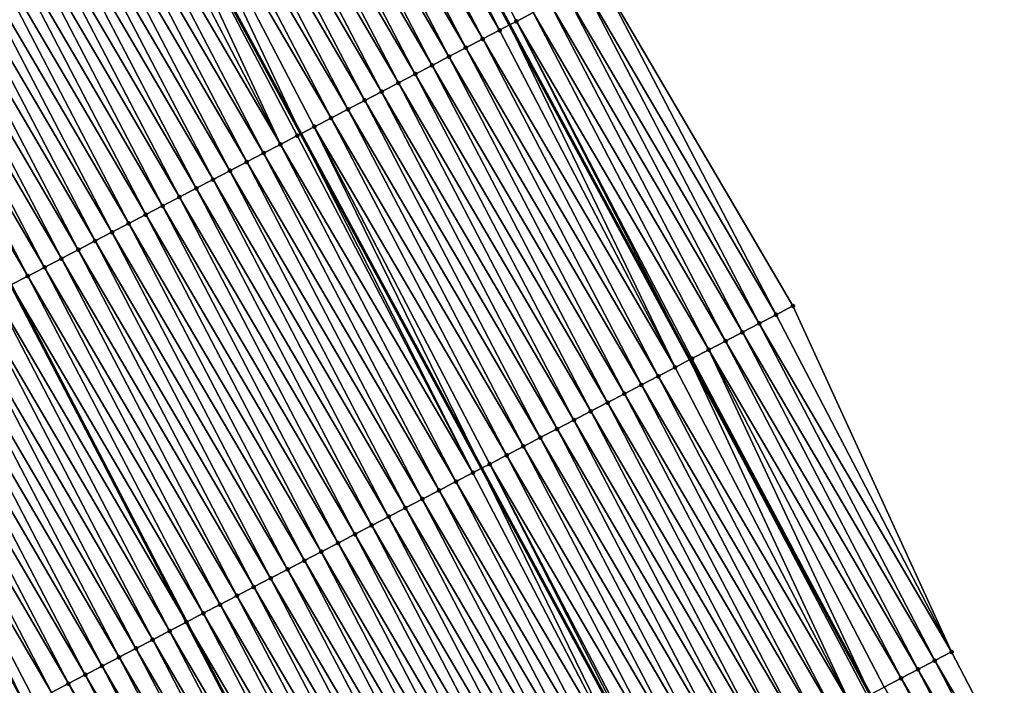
# Model space of a CAD drawing. Header units: feet. Extents: x 2010743 to 2022806, y 818705 to 837694.
# Tile 183 of 256: x 2012334 to 2012385, y 825266 to 825301. Entities that reach past the tile are written whole.
import ezdxf

# ---------------------------------------------------------------- set-up
doc = ezdxf.new("R2010")
doc.units = ezdxf.units.FT
doc.header["$MEASUREMENT"] = 0
for name, color, linetype, lineweight in [('EP_Travel Lane', 172, 'Continuous', 53), ('Road Shots', 141, 'Continuous', 100), ('STRIPING', 60, 'Continuous', 53)]:
    doc.layers.add(name, color=color, linetype=linetype, lineweight=lineweight)
doc.layers.add('I-77-MM17-21_NB-Surface-Border', color=7, linetype='Continuous')
doc.layers.add('I-77-MM17-21_NB-Surface-TIN', color=7, linetype='Continuous')

msp = doc.modelspace()

# ---------------------------------------------------------------- linework, layer by layer
at = {"layer": 'EP_Travel Lane'}
msp.add_polyline3d([(2012283.443, 825441.739, 324.982), (2012292.929, 825424.129, 324.94), (2012302.373, 825406.599, 324.886), (2012311.878, 825389, 324.826), (2012321.389, 825371.354, 324.751), (2012330.878, 825353.747, 324.652), (2012340.368, 825336.14, 324.53), (2012349.857, 825318.532, 324.395), (2012359.346, 825300.925, 324.255), (2012368.836, 825283.318, 324.114), (2012378.325, 825265.711, 323.969), (2012387.814, 825248.104, 323.815), (2012397.303, 825230.497, 323.631), (2012406.792, 825212.89, 323.431)], dxfattribs=at)
at = {"layer": 'I-77-MM17-21_NB-Surface-Border', "color": 3, "linetype": 'Continuous', "lineweight": -3}
msp.add_polyline3d([(2012287.6, 825443.897, 324.804), (2012297.704, 825426.608, 324.725), (2012307.763, 825409.419, 324.625), (2012317.918, 825392.16, 324.549), (2012327.184, 825374.374, 324.483), (2012336.422, 825356.636, 324.405), (2012346.547, 825339.36, 324.239), (2012355.786, 825321.622, 324.12), (2012364.137, 825303.422, 324.049), (2012374.262, 825286.146, 323.883), (2012382.614, 825267.946, 323.795), (2012391.852, 825250.208, 323.673), (2012401.977, 825232.932, 323.456), (2012412.102, 825215.657, 323.243)], dxfattribs=at)
at = {"layer": 'I-77-MM17-21_NB-Surface-TIN', "color": 128, "linetype": 'Continuous', "lineweight": -3}
for points in [[(2012350.465, 825318.849, 324.385), (2012349.857, 825318.532, 324.395), (2012359.346, 825300.925, 324.255)], [(2012359.703, 825301.111, 324.248), (2012350.465, 825318.849, 324.385), (2012359.346, 825300.925, 324.255)], [(2012359.703, 825301.111, 324.248), (2012360.59, 825301.573, 324.228), (2012350.465, 825318.849, 324.385)], [(2012358.816, 825300.649, 324.265), (2012349.578, 825318.387, 324.4), (2012348.691, 825317.925, 324.426)], [(2012358.816, 825300.649, 324.265), (2012349.857, 825318.532, 324.395), (2012349.578, 825318.387, 324.4)], [(2012358.816, 825300.649, 324.265), (2012359.346, 825300.925, 324.255), (2012349.857, 825318.532, 324.395)], [(2012357.93, 825300.187, 324.288), (2012348.691, 825317.925, 324.426), (2012347.804, 825317.463, 324.441)], [(2012357.93, 825300.187, 324.288), (2012358.816, 825300.649, 324.265), (2012348.691, 825317.925, 324.426)], [(2012357.043, 825299.725, 324.304), (2012347.804, 825317.463, 324.441), (2012346.917, 825317.001, 324.455)], [(2012357.043, 825299.725, 324.304), (2012357.93, 825300.187, 324.288), (2012347.804, 825317.463, 324.441)], [(2012356.156, 825299.263, 324.323), (2012346.917, 825317.001, 324.455), (2012346.031, 825316.539, 324.475)], [(2012356.156, 825299.263, 324.323), (2012357.043, 825299.725, 324.304), (2012346.917, 825317.001, 324.455)], [(2012355.269, 825298.801, 324.343), (2012346.031, 825316.539, 324.475), (2012345.144, 825316.077, 324.494)], [(2012355.269, 825298.801, 324.343), (2012356.156, 825299.263, 324.323), (2012346.031, 825316.539, 324.475)], [(2012354.382, 825298.339, 324.363), (2012345.144, 825316.077, 324.494), (2012344.257, 825315.615, 324.511)], [(2012354.382, 825298.339, 324.363), (2012355.269, 825298.801, 324.343), (2012345.144, 825316.077, 324.494)], [(2012352.608, 825297.415, 324.394), (2012343.37, 825315.153, 324.524), (2012342.483, 825314.691, 324.539)], [(2012353.495, 825297.877, 324.379), (2012344.257, 825315.615, 324.511), (2012343.37, 825315.153, 324.524)], [(2012352.608, 825297.415, 324.394), (2012353.495, 825297.877, 324.379), (2012343.37, 825315.153, 324.524)], [(2012353.495, 825297.877, 324.379), (2012354.382, 825298.339, 324.363), (2012344.257, 825315.615, 324.511)], [(2012351.721, 825296.953, 324.409), (2012342.483, 825314.691, 324.539), (2012341.596, 825314.229, 324.558)], [(2012351.721, 825296.953, 324.409), (2012352.608, 825297.415, 324.394), (2012342.483, 825314.691, 324.539)], [(2012350.835, 825296.491, 324.428), (2012341.596, 825314.229, 324.558), (2012340.709, 825313.767, 324.579)], [(2012350.835, 825296.491, 324.428), (2012351.721, 825296.953, 324.409), (2012341.596, 825314.229, 324.558)], [(2012349.948, 825296.029, 324.45), (2012340.709, 825313.767, 324.579), (2012339.823, 825313.305, 324.6)], [(2012349.948, 825296.029, 324.45), (2012350.835, 825296.491, 324.428), (2012340.709, 825313.767, 324.579)], [(2012338.936, 825312.843, 324.619), (2012348.364, 825295.204, 324.487), (2012339.823, 825313.305, 324.6)], [(2012349.061, 825295.567, 324.472), (2012339.823, 825313.305, 324.6), (2012348.364, 825295.204, 324.487)], [(2012349.061, 825295.567, 324.472), (2012349.948, 825296.029, 324.45), (2012339.823, 825313.305, 324.6)], [(2012347.287, 825294.643, 324.505), (2012338.853, 825312.8, 324.62), (2012338.049, 825312.381, 324.635)], [(2012338.936, 825312.843, 324.619), (2012338.853, 825312.8, 324.62), (2012348.364, 825295.204, 324.487)], [(2012348.174, 825295.105, 324.491), (2012348.364, 825295.204, 324.487), (2012338.853, 825312.8, 324.62)], [(2012347.287, 825294.643, 324.505), (2012348.174, 825295.105, 324.491), (2012338.853, 825312.8, 324.62)], [(2012347.287, 825294.643, 324.505), (2012338.049, 825312.381, 324.635), (2012337.162, 825311.919, 324.648)], [(2012346.4, 825294.181, 324.519), (2012337.162, 825311.919, 324.648), (2012336.275, 825311.457, 324.663)], [(2012346.4, 825294.181, 324.519), (2012347.287, 825294.643, 324.505), (2012337.162, 825311.919, 324.648)], [(2012344.627, 825293.257, 324.546), (2012335.388, 825310.995, 324.679), (2012334.501, 825310.533, 324.677)], [(2012345.513, 825293.719, 324.533), (2012336.275, 825311.457, 324.663), (2012335.388, 825310.995, 324.679)], [(2012344.627, 825293.257, 324.546), (2012345.513, 825293.719, 324.533), (2012335.388, 825310.995, 324.679)], [(2012345.513, 825293.719, 324.533), (2012346.4, 825294.181, 324.519), (2012336.275, 825311.457, 324.663)], [(2012343.74, 825292.795, 324.567), (2012334.501, 825310.533, 324.677), (2012333.614, 825310.071, 324.7)], [(2012343.74, 825292.795, 324.567), (2012344.627, 825293.257, 324.546), (2012334.501, 825310.533, 324.677)], [(2012342.853, 825292.333, 324.591), (2012333.614, 825310.071, 324.7), (2012332.728, 825309.609, 324.718)], [(2012342.853, 825292.333, 324.591), (2012343.74, 825292.795, 324.567), (2012333.614, 825310.071, 324.7)], [(2012341.966, 825291.871, 324.603), (2012332.728, 825309.609, 324.718), (2012331.841, 825309.147, 324.731)], [(2012341.966, 825291.871, 324.603), (2012342.853, 825292.333, 324.591), (2012332.728, 825309.609, 324.718)], [(2012341.079, 825291.409, 324.616), (2012331.841, 825309.147, 324.731), (2012330.954, 825308.685, 324.744)], [(2012341.079, 825291.409, 324.616), (2012341.966, 825291.871, 324.603), (2012331.841, 825309.147, 324.731)], [(2012340.192, 825290.947, 324.631), (2012330.954, 825308.685, 324.744), (2012330.067, 825308.223, 324.762)], [(2012340.192, 825290.947, 324.631), (2012341.079, 825291.409, 324.616), (2012330.954, 825308.685, 324.744)], [(2012339.305, 825290.485, 324.647), (2012330.067, 825308.223, 324.762), (2012329.18, 825307.761, 324.78)], [(2012339.305, 825290.485, 324.647), (2012340.192, 825290.947, 324.631), (2012330.067, 825308.223, 324.762)], [(2012338.418, 825290.023, 324.662), (2012329.18, 825307.761, 324.78), (2012328.293, 825307.299, 324.792)], [(2012338.418, 825290.023, 324.662), (2012339.305, 825290.485, 324.647), (2012329.18, 825307.761, 324.78)], [(2012337.532, 825289.561, 324.677), (2012328.293, 825307.299, 324.792), (2012327.406, 825306.837, 324.809)], [(2012337.532, 825289.561, 324.677), (2012338.418, 825290.023, 324.662), (2012328.293, 825307.299, 324.792)], [(2012335.758, 825288.636, 324.71), (2012326.519, 825306.375, 324.827), (2012325.633, 825305.912, 324.846)], [(2012336.645, 825289.098, 324.695), (2012327.406, 825306.837, 324.809), (2012326.519, 825306.375, 324.827)], [(2012335.758, 825288.636, 324.71), (2012336.645, 825289.098, 324.695), (2012326.519, 825306.375, 324.827)], [(2012336.645, 825289.098, 324.695), (2012337.532, 825289.561, 324.677), (2012327.406, 825306.837, 324.809)], [(2012334.871, 825288.174, 324.733), (2012325.633, 825305.912, 324.846), (2012324.746, 825305.45, 324.873)], [(2012334.871, 825288.174, 324.733), (2012335.758, 825288.636, 324.71), (2012325.633, 825305.912, 324.846)], [(2012333.984, 825287.712, 324.756), (2012324.746, 825305.45, 324.873), (2012323.859, 825304.988, 324.892)], [(2012333.984, 825287.712, 324.756), (2012334.871, 825288.174, 324.733), (2012324.746, 825305.45, 324.873)], [(2012333.984, 825287.712, 324.756), (2012323.859, 825304.988, 324.892), (2012333.097, 825287.25, 324.775)], [(2012373.376, 825285.684, 323.924), (2012364.137, 825303.422, 324.049), (2012363.25, 825302.96, 324.091)], [(2012373.376, 825285.684, 323.924), (2012374.262, 825286.146, 323.883), (2012364.137, 825303.422, 324.049)], [(2012372.489, 825285.222, 323.968), (2012363.25, 825302.96, 324.091), (2012362.364, 825302.498, 324.137)], [(2012372.489, 825285.222, 323.968), (2012373.376, 825285.684, 323.924), (2012363.25, 825302.96, 324.091)], [(2012371.602, 825284.76, 324.012), (2012362.364, 825302.498, 324.137), (2012361.477, 825302.035, 324.184)], [(2012371.602, 825284.76, 324.012), (2012372.489, 825285.222, 323.968), (2012362.364, 825302.498, 324.137)], [(2012370.715, 825284.297, 324.053), (2012361.477, 825302.035, 324.184), (2012360.59, 825301.573, 324.228)], [(2012370.715, 825284.297, 324.053), (2012371.602, 825284.76, 324.012), (2012361.477, 825302.035, 324.184)], [(2012369.828, 825283.835, 324.087), (2012360.59, 825301.573, 324.228), (2012359.703, 825301.111, 324.248)], [(2012369.828, 825283.835, 324.087), (2012370.715, 825284.297, 324.053), (2012360.59, 825301.573, 324.228)], [(2012368.055, 825282.911, 324.132), (2012358.816, 825300.649, 324.265), (2012357.93, 825300.187, 324.288)], [(2012368.055, 825282.911, 324.132), (2012359.346, 825300.925, 324.255), (2012358.816, 825300.649, 324.265)], [(2012359.703, 825301.111, 324.248), (2012359.346, 825300.925, 324.255), (2012368.836, 825283.318, 324.114)], [(2012368.055, 825282.911, 324.132), (2012368.836, 825283.318, 324.114), (2012359.346, 825300.925, 324.255)], [(2012368.942, 825283.373, 324.112), (2012359.703, 825301.111, 324.248), (2012368.836, 825283.318, 324.114)], [(2012368.942, 825283.373, 324.112), (2012369.828, 825283.835, 324.087), (2012359.703, 825301.111, 324.248)], [(2012367.168, 825282.449, 324.151), (2012357.93, 825300.187, 324.288), (2012357.043, 825299.725, 324.304)], [(2012367.168, 825282.449, 324.151), (2012368.055, 825282.911, 324.132), (2012357.93, 825300.187, 324.288)], [(2012366.281, 825281.987, 324.169), (2012357.043, 825299.725, 324.304), (2012356.156, 825299.263, 324.323)], [(2012366.281, 825281.987, 324.169), (2012367.168, 825282.449, 324.151), (2012357.043, 825299.725, 324.304)], [(2012365.394, 825281.525, 324.19), (2012356.156, 825299.263, 324.323), (2012355.269, 825298.801, 324.343)], [(2012365.394, 825281.525, 324.19), (2012366.281, 825281.987, 324.169), (2012356.156, 825299.263, 324.323)], [(2012364.507, 825281.063, 324.209), (2012355.269, 825298.801, 324.343), (2012354.382, 825298.339, 324.363)], [(2012364.507, 825281.063, 324.209), (2012365.394, 825281.525, 324.19), (2012355.269, 825298.801, 324.343)], [(2012363.62, 825280.601, 324.228), (2012354.382, 825298.339, 324.363), (2012353.495, 825297.877, 324.379)], [(2012363.62, 825280.601, 324.228), (2012364.507, 825281.063, 324.209), (2012354.382, 825298.339, 324.363)], [(2012362.734, 825280.139, 324.247), (2012353.495, 825297.877, 324.379), (2012352.608, 825297.415, 324.394)], [(2012362.734, 825280.139, 324.247), (2012363.62, 825280.601, 324.228), (2012353.495, 825297.877, 324.379)], [(2012361.847, 825279.677, 324.267), (2012352.608, 825297.415, 324.394), (2012351.721, 825296.953, 324.409)], [(2012361.847, 825279.677, 324.267), (2012362.734, 825280.139, 324.247), (2012352.608, 825297.415, 324.394)], [(2012360.073, 825278.753, 324.304), (2012350.835, 825296.491, 324.428), (2012349.948, 825296.029, 324.45)], [(2012360.96, 825279.215, 324.286), (2012351.721, 825296.953, 324.409), (2012350.835, 825296.491, 324.428)], [(2012360.073, 825278.753, 324.304), (2012360.96, 825279.215, 324.286), (2012350.835, 825296.491, 324.428)], [(2012360.96, 825279.215, 324.286), (2012361.847, 825279.677, 324.267), (2012351.721, 825296.953, 324.409)], [(2012359.186, 825278.291, 324.321), (2012349.948, 825296.029, 324.45), (2012349.061, 825295.567, 324.472)], [(2012359.186, 825278.291, 324.321), (2012360.073, 825278.753, 324.304), (2012349.948, 825296.029, 324.45)], [(2012349.061, 825295.567, 324.472), (2012348.364, 825295.204, 324.487), (2012357.875, 825277.608, 324.347)], [(2012358.299, 825277.829, 324.338), (2012349.061, 825295.567, 324.472), (2012357.875, 825277.608, 324.347)], [(2012358.299, 825277.829, 324.338), (2012359.186, 825278.291, 324.321), (2012349.061, 825295.567, 324.472)], [(2012357.412, 825277.367, 324.356), (2012348.174, 825295.105, 324.491), (2012347.287, 825294.643, 324.505)], [(2012357.412, 825277.367, 324.356), (2012348.364, 825295.204, 324.487), (2012348.174, 825295.105, 324.491)], [(2012357.412, 825277.367, 324.356), (2012357.875, 825277.608, 324.347), (2012348.364, 825295.204, 324.487)], [(2012356.525, 825276.905, 324.373), (2012347.287, 825294.643, 324.505), (2012346.4, 825294.181, 324.519)], [(2012356.525, 825276.905, 324.373), (2012357.412, 825277.367, 324.356), (2012347.287, 825294.643, 324.505)], [(2012355.639, 825276.443, 324.389), (2012346.4, 825294.181, 324.519), (2012345.513, 825293.719, 324.533)], [(2012355.639, 825276.443, 324.389), (2012356.525, 825276.905, 324.373), (2012346.4, 825294.181, 324.519)], [(2012354.752, 825275.981, 324.405), (2012345.513, 825293.719, 324.533), (2012344.627, 825293.257, 324.546)], [(2012354.752, 825275.981, 324.405), (2012355.639, 825276.443, 324.389), (2012345.513, 825293.719, 324.533)], [(2012353.865, 825275.519, 324.42), (2012344.627, 825293.257, 324.546), (2012343.74, 825292.795, 324.567)], [(2012353.865, 825275.519, 324.42), (2012354.752, 825275.981, 324.405), (2012344.627, 825293.257, 324.546)], [(2012352.978, 825275.057, 324.433), (2012343.74, 825292.795, 324.567), (2012342.853, 825292.333, 324.591)], [(2012352.978, 825275.057, 324.433), (2012353.865, 825275.519, 324.42), (2012343.74, 825292.795, 324.567)], [(2012351.204, 825274.133, 324.474), (2012341.966, 825291.871, 324.603), (2012341.079, 825291.409, 324.616)], [(2012352.091, 825274.595, 324.457), (2012342.853, 825292.333, 324.591), (2012341.966, 825291.871, 324.603)], [(2012351.204, 825274.133, 324.474), (2012352.091, 825274.595, 324.457), (2012341.966, 825291.871, 324.603)], [(2012352.091, 825274.595, 324.457), (2012352.978, 825275.057, 324.433), (2012342.853, 825292.333, 324.591)], [(2012350.317, 825273.671, 324.488), (2012341.079, 825291.409, 324.616), (2012340.192, 825290.947, 324.631)], [(2012350.317, 825273.671, 324.488), (2012351.204, 825274.133, 324.474), (2012341.079, 825291.409, 324.616)], [(2012349.431, 825273.209, 324.502), (2012340.192, 825290.947, 324.631), (2012339.305, 825290.485, 324.647)], [(2012349.431, 825273.209, 324.502), (2012350.317, 825273.671, 324.488), (2012340.192, 825290.947, 324.631)], [(2012348.544, 825272.747, 324.519), (2012339.305, 825290.485, 324.647), (2012338.418, 825290.023, 324.662)], [(2012348.544, 825272.747, 324.519), (2012349.431, 825273.209, 324.502), (2012339.305, 825290.485, 324.647)], [(2012347.657, 825272.284, 324.536), (2012338.418, 825290.023, 324.662), (2012337.532, 825289.561, 324.677)], [(2012347.657, 825272.284, 324.536), (2012348.544, 825272.747, 324.519), (2012338.418, 825290.023, 324.662)], [(2012346.77, 825271.822, 324.549), (2012337.532, 825289.561, 324.677), (2012336.645, 825289.098, 324.695)], [(2012346.77, 825271.822, 324.549), (2012347.657, 825272.284, 324.536), (2012337.532, 825289.561, 324.677)], [(2012345.883, 825271.36, 324.565), (2012336.645, 825289.098, 324.695), (2012335.758, 825288.636, 324.71)], [(2012345.883, 825271.36, 324.565), (2012346.77, 825271.822, 324.549), (2012336.645, 825289.098, 324.695)], [(2012344.996, 825270.898, 324.583), (2012335.758, 825288.636, 324.71), (2012334.871, 825288.174, 324.733)], [(2012344.996, 825270.898, 324.583), (2012345.883, 825271.36, 324.565), (2012335.758, 825288.636, 324.71)], [(2012343.222, 825269.974, 324.63), (2012333.984, 825287.712, 324.756), (2012333.097, 825287.25, 324.775)], [(2012344.109, 825270.436, 324.607), (2012334.871, 825288.174, 324.733), (2012333.984, 825287.712, 324.756)], [(2012343.222, 825269.974, 324.63), (2012344.109, 825270.436, 324.607), (2012333.984, 825287.712, 324.756)], [(2012344.109, 825270.436, 324.607), (2012344.996, 825270.898, 324.583), (2012334.871, 825288.174, 324.733)], [(2012332.21, 825286.788, 324.792), (2012342.336, 825269.512, 324.645), (2012333.097, 825287.25, 324.775)], [(2012343.222, 825269.974, 324.63), (2012333.097, 825287.25, 324.775), (2012342.336, 825269.512, 324.645)], [(2012341.449, 825269.05, 324.662), (2012332.21, 825286.788, 324.792), (2012331.324, 825286.326, 324.809)], [(2012341.449, 825269.05, 324.662), (2012342.336, 825269.512, 324.645), (2012332.21, 825286.788, 324.792)], [(2012340.562, 825268.588, 324.679), (2012331.324, 825286.326, 324.809), (2012330.437, 825285.864, 324.828)], [(2012340.562, 825268.588, 324.679), (2012341.449, 825269.05, 324.662), (2012331.324, 825286.326, 324.809)], [(2012382.614, 825267.946, 323.795), (2012374.262, 825286.146, 323.883), (2012373.376, 825285.684, 323.924)], [(2012339.675, 825268.126, 324.694), (2012330.437, 825285.864, 324.828), (2012329.55, 825285.402, 324.85)], [(2012339.675, 825268.126, 324.694), (2012340.562, 825268.588, 324.679), (2012330.437, 825285.864, 324.828)], [(2012382.614, 825267.946, 323.795), (2012373.376, 825285.684, 323.924), (2012372.489, 825285.222, 323.968)], [(2012338.788, 825267.664, 324.713), (2012329.55, 825285.402, 324.85), (2012328.663, 825284.94, 324.867)], [(2012338.788, 825267.664, 324.713), (2012339.675, 825268.126, 324.694), (2012329.55, 825285.402, 324.85)], [(2012381.727, 825267.484, 323.835), (2012372.489, 825285.222, 323.968), (2012371.602, 825284.76, 324.012)], [(2012381.727, 825267.484, 323.835), (2012382.614, 825267.946, 323.795), (2012372.489, 825285.222, 323.968)], [(2012337.901, 825267.202, 324.734), (2012328.663, 825284.94, 324.867), (2012327.776, 825284.478, 324.883)], [(2012337.901, 825267.202, 324.734), (2012338.788, 825267.664, 324.713), (2012328.663, 825284.94, 324.867)], [(2012380.84, 825267.022, 323.88), (2012371.602, 825284.76, 324.012), (2012370.715, 825284.297, 324.053)], [(2012380.84, 825267.022, 323.88), (2012381.727, 825267.484, 323.835), (2012371.602, 825284.76, 324.012)], [(2012337.014, 825266.74, 324.746), (2012327.776, 825284.478, 324.883), (2012326.889, 825284.016, 324.894)], [(2012337.014, 825266.74, 324.746), (2012337.901, 825267.202, 324.734), (2012327.776, 825284.478, 324.883)], [(2012379.954, 825266.559, 323.925), (2012370.715, 825284.297, 324.053), (2012369.828, 825283.835, 324.087)], [(2012379.954, 825266.559, 323.925), (2012380.84, 825267.022, 323.88), (2012370.715, 825284.297, 324.053)], [(2012335.241, 825265.816, 324.775), (2012326.002, 825283.554, 324.91), (2012325.116, 825283.092, 324.93)], [(2012336.128, 825266.278, 324.76), (2012326.889, 825284.016, 324.894), (2012326.002, 825283.554, 324.91)], [(2012335.241, 825265.816, 324.775), (2012336.128, 825266.278, 324.76), (2012326.002, 825283.554, 324.91)], [(2012336.128, 825266.278, 324.76), (2012337.014, 825266.74, 324.746), (2012326.889, 825284.016, 324.894)], [(2012368.942, 825283.373, 324.112), (2012378.325, 825265.711, 323.969), (2012369.828, 825283.835, 324.087)], [(2012379.067, 825266.097, 323.958), (2012369.828, 825283.835, 324.087), (2012378.325, 825265.711, 323.969)], [(2012379.067, 825266.097, 323.958), (2012379.954, 825266.559, 323.925), (2012369.828, 825283.835, 324.087)], [(2012333.861, 825265.097, 324.801), (2012325.116, 825283.092, 324.93), (2012324.262, 825282.647, 324.945)], [(2012333.861, 825265.097, 324.801), (2012334.354, 825265.354, 324.793), (2012325.116, 825283.092, 324.93)], [(2012334.354, 825265.354, 324.793), (2012335.241, 825265.816, 324.775), (2012325.116, 825283.092, 324.93)], [(2012377.293, 825265.173, 323.988), (2012368.836, 825283.318, 324.114), (2012368.055, 825282.911, 324.132)], [(2012368.942, 825283.373, 324.112), (2012368.836, 825283.318, 324.114), (2012378.325, 825265.711, 323.969)], [(2012378.18, 825265.635, 323.972), (2012378.325, 825265.711, 323.969), (2012368.836, 825283.318, 324.114)], [(2012377.293, 825265.173, 323.988), (2012378.18, 825265.635, 323.972), (2012368.836, 825283.318, 324.114)], [(2012333.467, 825264.892, 324.806), (2012333.861, 825265.097, 324.801), (2012324.262, 825282.647, 324.945)], [(2012377.293, 825265.173, 323.988), (2012368.055, 825282.911, 324.132), (2012367.168, 825282.449, 324.151)], [(2012375.519, 825264.249, 324.025), (2012366.281, 825281.987, 324.169), (2012365.394, 825281.525, 324.19)], [(2012376.406, 825264.711, 324.006), (2012367.168, 825282.449, 324.151), (2012366.281, 825281.987, 324.169)], [(2012375.519, 825264.249, 324.025), (2012376.406, 825264.711, 324.006), (2012366.281, 825281.987, 324.169)], [(2012376.406, 825264.711, 324.006), (2012377.293, 825265.173, 323.988), (2012367.168, 825282.449, 324.151)], [(2012374.632, 825263.787, 324.048), (2012365.394, 825281.525, 324.19), (2012364.507, 825281.063, 324.209)], [(2012374.632, 825263.787, 324.048), (2012375.519, 825264.249, 324.025), (2012365.394, 825281.525, 324.19)], [(2012373.746, 825263.325, 324.069), (2012364.507, 825281.063, 324.209), (2012363.62, 825280.601, 324.228)], [(2012373.746, 825263.325, 324.069), (2012374.632, 825263.787, 324.048), (2012364.507, 825281.063, 324.209)], [(2012372.859, 825262.863, 324.087), (2012363.62, 825280.601, 324.228), (2012362.734, 825280.139, 324.247)], [(2012372.859, 825262.863, 324.087), (2012373.746, 825263.325, 324.069), (2012363.62, 825280.601, 324.228)], [(2012371.972, 825262.401, 324.103), (2012362.734, 825280.139, 324.247), (2012361.847, 825279.677, 324.267)], [(2012371.972, 825262.401, 324.103), (2012372.859, 825262.863, 324.087), (2012362.734, 825280.139, 324.247)], [(2012371.085, 825261.939, 324.12), (2012361.847, 825279.677, 324.267), (2012360.96, 825279.215, 324.286)], [(2012371.085, 825261.939, 324.12), (2012371.972, 825262.401, 324.103), (2012361.847, 825279.677, 324.267)], [(2012370.198, 825261.477, 324.142), (2012360.96, 825279.215, 324.286), (2012360.073, 825278.753, 324.304)], [(2012370.198, 825261.477, 324.142), (2012371.085, 825261.939, 324.12), (2012360.96, 825279.215, 324.286)], [(2012369.311, 825261.015, 324.162), (2012360.073, 825278.753, 324.304), (2012359.186, 825278.291, 324.321)], [(2012369.311, 825261.015, 324.162), (2012370.198, 825261.477, 324.142), (2012360.073, 825278.753, 324.304)], [(2012358.299, 825277.829, 324.338), (2012357.875, 825277.608, 324.347), (2012367.386, 825260.012, 324.203)], [(2012368.424, 825260.553, 324.179), (2012359.186, 825278.291, 324.321), (2012358.299, 825277.829, 324.338)], [(2012367.537, 825260.091, 324.2), (2012358.299, 825277.829, 324.338), (2012367.386, 825260.012, 324.203)], [(2012367.537, 825260.091, 324.2), (2012368.424, 825260.553, 324.179), (2012358.299, 825277.829, 324.338)], [(2012368.424, 825260.553, 324.179), (2012369.311, 825261.015, 324.162), (2012359.186, 825278.291, 324.321)], [(2012366.651, 825259.629, 324.218), (2012357.412, 825277.367, 324.356), (2012356.525, 825276.905, 324.373)], [(2012366.651, 825259.629, 324.218), (2012357.875, 825277.608, 324.347), (2012357.412, 825277.367, 324.356)], [(2012366.651, 825259.629, 324.218), (2012367.386, 825260.012, 324.203), (2012357.875, 825277.608, 324.347)], [(2012365.764, 825259.167, 324.235), (2012356.525, 825276.905, 324.373), (2012355.639, 825276.443, 324.389)], [(2012365.764, 825259.167, 324.235), (2012366.651, 825259.629, 324.218), (2012356.525, 825276.905, 324.373)], [(2012364.877, 825258.705, 324.254), (2012355.639, 825276.443, 324.389), (2012354.752, 825275.981, 324.405)], [(2012364.877, 825258.705, 324.254), (2012365.764, 825259.167, 324.235), (2012355.639, 825276.443, 324.389)], [(2012363.99, 825258.243, 324.275), (2012354.752, 825275.981, 324.405), (2012353.865, 825275.519, 324.42)], [(2012363.99, 825258.243, 324.275), (2012364.877, 825258.705, 324.254), (2012354.752, 825275.981, 324.405)], [(2012363.103, 825257.781, 324.288), (2012353.865, 825275.519, 324.42), (2012352.978, 825275.057, 324.433)], [(2012363.103, 825257.781, 324.288), (2012363.99, 825258.243, 324.275), (2012353.865, 825275.519, 324.42)], [(2012362.216, 825257.319, 324.293), (2012352.978, 825275.057, 324.433), (2012352.091, 825274.595, 324.457)], [(2012362.216, 825257.319, 324.293), (2012363.103, 825257.781, 324.288), (2012352.978, 825275.057, 324.433)], [(2012361.329, 825256.857, 324.309), (2012352.091, 825274.595, 324.457), (2012351.204, 825274.133, 324.474)], [(2012361.329, 825256.857, 324.309), (2012362.216, 825257.319, 324.293), (2012352.091, 825274.595, 324.457)], [(2012360.443, 825256.395, 324.327), (2012351.204, 825274.133, 324.474), (2012350.317, 825273.671, 324.488)], [(2012360.443, 825256.395, 324.327), (2012361.329, 825256.857, 324.309), (2012351.204, 825274.133, 324.474)], [(2012358.669, 825255.471, 324.356), (2012349.431, 825273.209, 324.502), (2012348.544, 825272.747, 324.519)], [(2012359.556, 825255.933, 324.34), (2012350.317, 825273.671, 324.488), (2012349.431, 825273.209, 324.502)], [(2012358.669, 825255.471, 324.356), (2012359.556, 825255.933, 324.34), (2012349.431, 825273.209, 324.502)], [(2012359.556, 825255.933, 324.34), (2012360.443, 825256.395, 324.327), (2012350.317, 825273.671, 324.488)], [(2012357.782, 825255.009, 324.374), (2012348.544, 825272.747, 324.519), (2012347.657, 825272.284, 324.536)], [(2012357.782, 825255.009, 324.374), (2012358.669, 825255.471, 324.356), (2012348.544, 825272.747, 324.519)], [(2012356.895, 825254.547, 324.39), (2012347.657, 825272.284, 324.536), (2012346.77, 825271.822, 324.549)], [(2012356.895, 825254.547, 324.39), (2012357.782, 825255.009, 324.374), (2012347.657, 825272.284, 324.536)], [(2012356.008, 825254.085, 324.403), (2012346.77, 825271.822, 324.549), (2012345.883, 825271.36, 324.565)], [(2012356.008, 825254.085, 324.403), (2012356.895, 825254.547, 324.39), (2012346.77, 825271.822, 324.549)], [(2012355.121, 825253.623, 324.42), (2012345.883, 825271.36, 324.565), (2012344.996, 825270.898, 324.583)], [(2012355.121, 825253.623, 324.42), (2012356.008, 825254.085, 324.403), (2012345.883, 825271.36, 324.565)], [(2012354.234, 825253.161, 324.44), (2012344.996, 825270.898, 324.583), (2012344.109, 825270.436, 324.607)], [(2012354.234, 825253.161, 324.44), (2012355.121, 825253.623, 324.42), (2012344.996, 825270.898, 324.583)], [(2012353.348, 825252.698, 324.462), (2012344.109, 825270.436, 324.607), (2012343.222, 825269.974, 324.63)], [(2012353.348, 825252.698, 324.462), (2012354.234, 825253.161, 324.44), (2012344.109, 825270.436, 324.607)], [(2012352.461, 825252.236, 324.485), (2012343.222, 825269.974, 324.63), (2012342.336, 825269.512, 324.645)], [(2012352.461, 825252.236, 324.485), (2012353.348, 825252.698, 324.462), (2012343.222, 825269.974, 324.63)], [(2012350.687, 825251.312, 324.518), (2012341.449, 825269.05, 324.662), (2012340.562, 825268.588, 324.679)], [(2012341.449, 825269.05, 324.662), (2012351.574, 825251.774, 324.504), (2012342.336, 825269.512, 324.645)], [(2012350.687, 825251.312, 324.518), (2012351.574, 825251.774, 324.504), (2012341.449, 825269.05, 324.662)], [(2012352.461, 825252.236, 324.485), (2012342.336, 825269.512, 324.645), (2012351.574, 825251.774, 324.504)], [(2012349.8, 825250.85, 324.534), (2012340.562, 825268.588, 324.679), (2012339.675, 825268.126, 324.694)], [(2012349.8, 825250.85, 324.534), (2012350.687, 825251.312, 324.518), (2012340.562, 825268.588, 324.679)], [(2012348.913, 825250.388, 324.549), (2012339.675, 825268.126, 324.694), (2012338.788, 825267.664, 324.713)], [(2012348.913, 825250.388, 324.549), (2012349.8, 825250.85, 324.534), (2012339.675, 825268.126, 324.694)], [(2012348.026, 825249.926, 324.567), (2012338.788, 825267.664, 324.713), (2012337.901, 825267.202, 324.734)], [(2012348.026, 825249.926, 324.567), (2012348.913, 825250.388, 324.549), (2012338.788, 825267.664, 324.713)], [(2012390.965, 825249.746, 323.708), (2012381.727, 825267.484, 323.835), (2012380.84, 825267.022, 323.88)], [(2012391.852, 825250.208, 323.673), (2012382.614, 825267.946, 323.795), (2012381.727, 825267.484, 323.835)], [(2012390.965, 825249.746, 323.708), (2012391.852, 825250.208, 323.673), (2012381.727, 825267.484, 323.835)], [(2012347.14, 825249.464, 324.588), (2012337.901, 825267.202, 324.734), (2012337.014, 825266.74, 324.746)], [(2012347.14, 825249.464, 324.588), (2012348.026, 825249.926, 324.567), (2012337.901, 825267.202, 324.734)], [(2012390.079, 825249.284, 323.743), (2012380.84, 825267.022, 323.88), (2012379.954, 825266.559, 323.925)], [(2012390.079, 825249.284, 323.743), (2012390.965, 825249.746, 323.708), (2012380.84, 825267.022, 323.88)], [(2012346.253, 825249.002, 324.605), (2012337.014, 825266.74, 324.746), (2012336.128, 825266.278, 324.76)], [(2012346.253, 825249.002, 324.605), (2012347.14, 825249.464, 324.588), (2012337.014, 825266.74, 324.746)], [(2012389.192, 825248.822, 323.776), (2012379.954, 825266.559, 323.925), (2012379.067, 825266.097, 323.958)], [(2012389.192, 825248.822, 323.776), (2012390.079, 825249.284, 323.743), (2012379.954, 825266.559, 323.925)], [(2012345.366, 825248.54, 324.618), (2012336.128, 825266.278, 324.76), (2012335.241, 825265.816, 324.775)], [(2012345.366, 825248.54, 324.618), (2012346.253, 825249.002, 324.605), (2012336.128, 825266.278, 324.76)]]:
    msp.add_3dface(points, dxfattribs=at)
at = {"layer": 'Road Shots', "lineweight": 100}
for p in [(2012358.816, 825300.649, 324.265), (2012359.703, 825301.111, 324.248), (2012357.93, 825300.187, 324.288), (2012357.043, 825299.725, 324.304), (2012356.156, 825299.263, 324.323), (2012355.269, 825298.801, 324.343), (2012354.382, 825298.339, 324.363), (2012353.495, 825297.877, 324.379), (2012352.608, 825297.415, 324.394), (2012350.835, 825296.491, 324.428), (2012351.721, 825296.953, 324.409), (2012349.948, 825296.029, 324.45), (2012349.061, 825295.567, 324.472), (2012348.174, 825295.105, 324.491), (2012347.287, 825294.643, 324.505), (2012346.4, 825294.181, 324.519), (2012345.513, 825293.719, 324.533), (2012344.627, 825293.257, 324.546), (2012343.74, 825292.795, 324.567), (2012341.966, 825291.871, 324.603), (2012342.853, 825292.333, 324.591), (2012341.079, 825291.409, 324.616), (2012340.192, 825290.947, 324.631), (2012339.305, 825290.485, 324.647), (2012338.418, 825290.023, 324.662), (2012337.532, 825289.561, 324.677), (2012336.645, 825289.098, 324.695), (2012335.758, 825288.636, 324.71), (2012333.984, 825287.712, 324.756), (2012334.871, 825288.174, 324.733), (2012374.262, 825286.146, 323.883), (2012373.376, 825285.684, 323.924), (2012372.489, 825285.222, 323.968), (2012371.602, 825284.76, 324.012), (2012370.715, 825284.297, 324.053), (2012369.828, 825283.835, 324.087), (2012368.942, 825283.373, 324.112), (2012368.055, 825282.911, 324.132), (2012366.281, 825281.987, 324.169), (2012367.168, 825282.449, 324.151), (2012365.394, 825281.525, 324.19), (2012364.507, 825281.063, 324.209), (2012363.62, 825280.601, 324.228), (2012362.734, 825280.139, 324.247), (2012361.847, 825279.677, 324.267), (2012360.96, 825279.215, 324.286), (2012360.073, 825278.753, 324.304), (2012358.299, 825277.829, 324.338), (2012359.186, 825278.291, 324.321), (2012357.412, 825277.367, 324.356), (2012356.525, 825276.905, 324.373), (2012355.639, 825276.443, 324.389), (2012354.752, 825275.981, 324.405), (2012353.865, 825275.519, 324.42), (2012352.978, 825275.057, 324.433), (2012352.091, 825274.595, 324.457), (2012351.204, 825274.133, 324.474), (2012349.431, 825273.209, 324.502), (2012350.317, 825273.671, 324.488), (2012348.544, 825272.747, 324.519), (2012347.657, 825272.284, 324.536), (2012346.77, 825271.822, 324.549), (2012345.883, 825271.36, 324.565), (2012344.996, 825270.898, 324.583), (2012344.109, 825270.436, 324.607), (2012343.222, 825269.974, 324.63), (2012341.449, 825269.05, 324.662), (2012342.336, 825269.512, 324.645), (2012340.562, 825268.588, 324.679), (2012339.675, 825268.126, 324.694), (2012338.788, 825267.664, 324.713), (2012381.727, 825267.484, 323.835), (2012382.614, 825267.946, 323.795), (2012337.901, 825267.202, 324.734), (2012380.84, 825267.022, 323.88), (2012337.014, 825266.74, 324.746), (2012379.954, 825266.559, 323.925), (2012336.128, 825266.278, 324.76)]:
    msp.add_point(p, dxfattribs=at)
at = {"layer": 'STRIPING'}
for points in [[(2012262.782, 825453.546, 325.22), (2012272.259, 825435.931, 325.192), (2012281.736, 825418.317, 325.163), (2012291.198, 825400.754, 325.101), (2012300.793, 825383.202, 325.05), (2012310.319, 825365.587, 324.974), (2012319.831, 825347.991, 324.88), (2012329.342, 825330.395, 324.751), (2012338.853, 825312.8, 324.62), (2012348.364, 825295.204, 324.487), (2012357.875, 825277.608, 324.347), (2012367.386, 825260.012, 324.203), (2012376.897, 825242.416, 324.048), (2012386.408, 825224.821, 323.86)], [(2012249.984, 825446.901, 325.451), (2012259.201, 825429.151, 325.424), (2012268.417, 825411.401, 325.407), (2012277.636, 825393.659, 325.343), (2012286.905, 825375.937, 325.298), (2012296.144, 825358.203, 325.231), (2012305.382, 825340.464, 325.14), (2012314.621, 825322.726, 325.019), (2012323.859, 825304.988, 324.892), (2012333.097, 825287.25, 324.775), (2012342.336, 825269.512, 324.645), (2012351.574, 825251.774, 324.504), (2012360.812, 825234.037, 324.34), (2012370.05, 825216.299, 324.157)]]:
    msp.add_polyline3d(points, dxfattribs=at)

doc.saveas('drawing.dxf')
